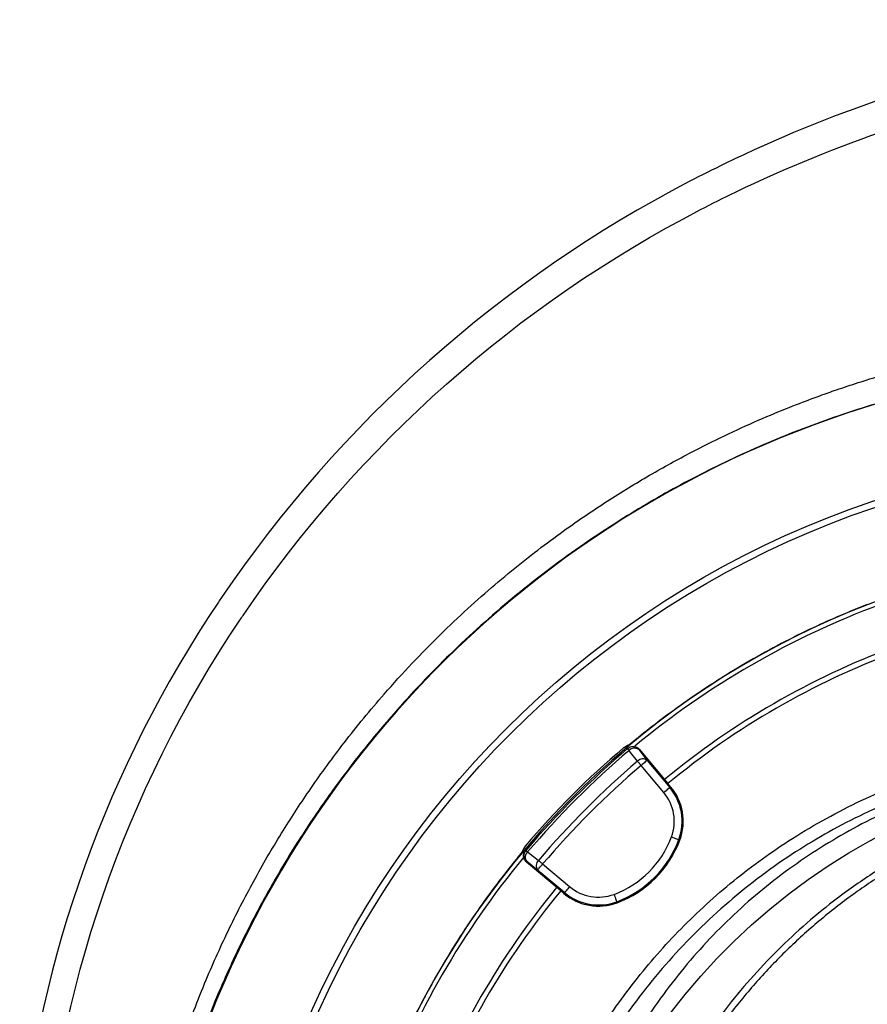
# Model space of a CAD drawing. Header units: millimetres. Extents: x 2363 to 4557, y 1092 to 5762.
# Tile 23 of 26: x 2403 to 3049, y 5011 to 5762. Entities that reach past the tile are written whole.
import ezdxf

# ---------------------------------------------------------------- set-up
doc = ezdxf.new("R2010")
doc.units = ezdxf.units.MM
doc.header["$LTSCALE"] = 2

msp = doc.modelspace()

# ---------------------------------------------------------------- linework, layer by layer
at = {"color": 7, "linetype": 'Continuous', "lineweight": 25}
for p, q in [((2876.63, 5216.11), (2874.92, 5214.74)), ((2865.55, 5207.87), (2863.17, 5206.46)), ((2866.65, 5206.22), (2866.29, 5205.91)), ((2875.14, 5205.51), (2874.78, 5205.2)), ((2875.14, 5205.51), (2897.11, 5179.33)), ((2881.24, 5196.93), (2898.51, 5176.35)), ((2893.91, 5172.5), (2876.65, 5193.07)), ((2899.15, 5176.89), (2897.11, 5179.33)), ((2899.15, 5176.89), (2898.51, 5176.35)), ((2906.2, 5136.24), (2905.4, 5136.53)), ((2786.68, 5129.12), (2785.7, 5126.99)), ((2788.16, 5131.45), (2786.75, 5129.07)), ((2788.72, 5128.33), (2788.41, 5127.97)), ((2789.43, 5119.85), (2789.12, 5119.48)), ((2815.3, 5097.51), (2789.12, 5119.48)), ((2818.27, 5096.12), (2797.7, 5113.38)), ((2801.55, 5117.98), (2822.13, 5100.71)), ((2817.73, 5095.47), (2815.3, 5097.51)), ((2817.73, 5095.47), (2818.27, 5096.12)), ((2858.39, 5088.43), (2858.1, 5089.22))]:
    msp.add_line(p, q, dxfattribs=at)
at = {"color": 7, "linetype": 'Continuous', "lineweight": 25, "flags": 128}
for points in [[(2866.29, 5205.91), (2866.31, 5205.89), (2866.37, 5205.82), (2866.46, 5205.71), (2866.59, 5205.56), (2866.75, 5205.37), (2866.95, 5205.14), (2867.18, 5204.87), (2867.43, 5204.57)], [(2873.89, 5196.3), (2868.67, 5202.99), (2867.43, 5204.57)], [(2874.78, 5205.2), (2877.94, 5201.15), (2881.24, 5196.93)], [(2873.89, 5196.3), (2874.18, 5195.97), (2874.48, 5195.61), (2874.81, 5195.23), (2875.16, 5194.82), (2875.52, 5194.4), (2875.89, 5193.96), (2876.27, 5193.52), (2876.65, 5193.07)], [(2881.24, 5196.93), (2881.13, 5196.83), (2880.85, 5196.6), (2880.41, 5196.23), (2879.84, 5195.75), (2879.15, 5195.17), (2878.37, 5194.52), (2877.52, 5193.81), (2876.65, 5193.07)], [(2898.9, 5004.13), (2910.22, 5018.51), (2922.09, 5032.47), (2934.5, 5045.97), (2947.44, 5059.01), (2960.89, 5071.56), (2974.82, 5083.61), (2989.21, 5095.13), (3004.05, 5106.12), (3019.32, 5116.55), (3034.98, 5126.41), (3051.02, 5135.69), (3067.42, 5144.37), (3084.15, 5152.43), (3101.18, 5159.88), (3118.5, 5166.69), (3136.07, 5172.86), (3153.88, 5178.38), (3171.88, 5183.24), (3190.07, 5187.43), (3208.41, 5190.94), (3226.88, 5193.78), (3245.44, 5195.94), (3258, 5197)], [(2893.91, 5172.5), (2894.79, 5173.23), (2895.64, 5173.94), (2896.42, 5174.6), (2897.11, 5175.18), (2897.68, 5175.66), (2898.11, 5176.02), (2898.39, 5176.25), (2898.51, 5176.35)], [(2899.78, 5138.61), (2900.86, 5138.22), (2901.89, 5137.83), (2902.85, 5137.48), (2903.69, 5137.17), (2904.39, 5136.91), (2904.92, 5136.71), (2905.26, 5136.58), (2905.4, 5136.53)], [(2788.72, 5128.33), (2788.74, 5128.31), (2788.8, 5128.26), (2788.91, 5128.17), (2789.06, 5128.04), (2789.25, 5127.87), (2789.48, 5127.68), (2789.75, 5127.45), (2790.05, 5127.19)], [(2790.05, 5127.19), (2796.74, 5121.97), (2798.32, 5120.73)], [(2797.7, 5113.38), (2793.47, 5116.69), (2789.43, 5119.85)], [(2798.32, 5120.73), (2798.66, 5120.45), (2799.02, 5120.14), (2799.4, 5119.81), (2799.81, 5119.47), (2800.23, 5119.11), (2800.66, 5118.74), (2801.1, 5118.36), (2801.55, 5117.98)], [(2797.7, 5113.38), (2797.79, 5113.5), (2798.03, 5113.78), (2798.39, 5114.21), (2798.87, 5114.79), (2799.45, 5115.48), (2800.11, 5116.26), (2800.82, 5117.1), (2801.55, 5117.98)], [(2822.13, 5100.71), (2821.39, 5099.83), (2820.68, 5098.99), (2820.03, 5098.21), (2819.45, 5097.52), (2818.97, 5096.95), (2818.61, 5096.51), (2818.37, 5096.23), (2818.27, 5096.12)], [(2856.01, 5094.84), (2856.41, 5093.77), (2856.79, 5092.74), (2857.15, 5091.78), (2857.46, 5090.94), (2857.72, 5090.24), (2857.92, 5089.7), (2858.04, 5089.36), (2858.1, 5089.22)]]:
    msp.add_lwpolyline(points, dxfattribs=at)
at = {"color": 7, "linetype": 'Continuous', "lineweight": 25}
for radius in [720, 715]:
    msp.add_circle((3282.76, 4711.87), radius, dxfattribs=at)
for centre, radius, start, end in [((3282.76, 4711.87), 790, 92.51549, 281.40126), ((3282.76, 4711.87), 647.19, 1.68232, 178.31768), ((3282.76, 4711.87), 644, 110.34587, 129.65775), ((3282.76, 4711.87), 610, 110.47498, 129.52502), ((3282.76, 4711.87), 606, 110.47811, 129.52189), ((3282.76, 4711.87), 648.59, 130.3217, 139.6783), ((3315.28, 4679.34), 692, 130.45336, 139.54664), ((3315.28, 4679.34), 690.24, 130.45336, 139.54664), ((2870.18, 5201.34), 6, 39.98289, 130.43581), ((2871.46, 5200.77), 5.53, 53.09677, 136.64446), ((3315.28, 4679.34), 679.76, 130.49145, 139.50855), ((2877.92, 5192.5), 5.53, 53.10262, 136.66439), ((3315.28, 4679.34), 675.51, 130.49145, 139.50855), ((2867.71, 5150.51), 34.21, 339.65135, 40), ((2867.71, 5150.51), 40.2, 339.65135, 40), ((2867.71, 5150.51), 41.05, 339.65135, 40), ((2830.21, 5164.42), 74.21, 290.34865, 339.65135), ((2830.21, 5164.42), 80.2, 290.34865, 339.65135), ((2830.21, 5164.42), 81.05, 290.34865, 339.65135), ((2793.28, 5124.44), 6, 139.56419, 230.01711), ((2793.85, 5123.17), 5.53, 133.35554, 216.90323), ((3282.76, 4711.87), 644, 140.34624, 159.65583), ((2802.12, 5116.71), 5.53, 133.33561, 216.89738), ((3282.76, 4711.87), 610, 140.47498, 159.52502), ((3282.76, 4711.87), 606, 140.47811, 159.52189), ((2844.12, 5126.91), 40.2, 230, 290.34865), ((2844.12, 5126.91), 34.21, 230, 290.34865), ((2844.12, 5126.91), 41.05, 230, 290.34865)]:
    msp.add_arc(centre, radius, start, end, dxfattribs=at)
for points, knots in [([(3379.76, 5760.76), (3317.28, 5757.75), (3253.28, 5749.73), (3189.92, 5736.58), (3102.62, 5718.29), (3009.78, 5686.63), (2922.42, 5642.82), (2770.02, 5563.67), (2646.37, 5453.76), (2555.1, 5318.77), (2469.69, 5191.85), (2417.81, 5047.42), (2402.77, 4897.4)], [0.1649655, 0.1649655, 0.1649655, 0.1649655, 0.1986917, 0.1995454, 0.1995454, 0.246352, 0.2517844, 0.2517844, 0.3381108, 0.3388674, 0.3388674, 0.4198531, 0.4198531, 0.4198531, 0.4198531]), ([(2674.99, 4201.69), (2619.69, 4253.42), (2571.96, 4313.12), (2523.74, 4395.48), (2450.52, 4530.9), (2415.75, 4682.91), (2418.16, 4833.33), (2425.41, 5006.32), (2482.4, 5172.94), (2571.51, 5305.08), (2660.86, 5436.97), (2781.78, 5544.21), (2930.75, 5621.29), (3016.14, 5663.95), (3106.83, 5694.72), (3192.11, 5712.4), (3432.21, 5761.67), (3681.57, 5735.41), (3941.95, 5622.23), (4114.42, 5533.02), (4252.49, 5393.31), (4357.26, 5215.03), (4476.19, 4978.82), (4517.09, 4713.47), (4493.17, 4502.76), (4467.68, 4283.52), (4381.43, 4075.85), (4250.44, 3894.71), (4187.02, 3807.4), (4115.77, 3728.15), (4027.78, 3665.26), (3961.36, 3618.1), (3893.94, 3575.73), (3831.81, 3534.43)], [0.0252628, 0.0252628, 0.0252628, 0.0252628, 0.0669602, 0.0669602, 0.077375, 0.1511711, 0.1511711, 0.159594, 0.2459512, 0.2459512, 0.2467078, 0.3330342, 0.3330342, 0.3384666, 0.3852732, 0.3852732, 0.3861269, 0.5194248, 0.5194248, 0.5419953, 0.6264312, 0.6264312, 0.6556654, 0.7722824, 0.7722824, 0.7734671, 0.8949333, 0.8960231, 0.8960231, 0.9540844, 0.9540844, 0.9568991, 1, 1, 1, 1]), ([(2674.99, 4201.69), (2674.79, 4201.91), (2674.41, 4202.37), (2673.82, 4203.08), (2673.2, 4203.81), (2672.57, 4204.56), (2671.91, 4205.34), (2671.24, 4206.15), (2670.54, 4206.98), (2669.83, 4207.83), (2669.1, 4208.72), (2668.35, 4209.62), (2667.57, 4210.56), (2666.78, 4211.52), (2665.97, 4212.5), (2665.14, 4213.51), (2664.29, 4214.55), (2663.43, 4215.61), (2662.54, 4216.7), (2661.63, 4217.82), (2660.71, 4218.96), (2659.77, 4220.13), (2658.81, 4221.32), (2657.84, 4222.55), (2656.84, 4223.8), (2655.83, 4225.07), (2654.8, 4226.37), (2653.75, 4227.7), (2652.69, 4229.06), (2651.61, 4230.45), (2650.51, 4231.86), (2649.4, 4233.3), (2648.27, 4234.77), (2647.12, 4236.26), (2645.96, 4237.78), (2644.79, 4239.34), (2641.59, 4243.57), (2636.24, 4250.78), (2628.67, 4261.33), (2620.76, 4272.75), (2610.99, 4287.39), (2599.38, 4305.75), (2586.02, 4328.41), (2572.4, 4353.46), (2559.89, 4378.66), (2548.52, 4403.78), (2538.24, 4428.56), (2528.24, 4455.23), (2516.34, 4490.93), (2503.89, 4536.16), (2493.76, 4586.34), (2487.25, 4633.53), (2483.63, 4677.12), (2482.41, 4721.72), (2483.74, 4767.26), (2487.15, 4806.04), (2491.36, 4837.76), (2495.38, 4862.2), (2500.16, 4886.55), (2505.7, 4910.8), (2512.01, 4934.93), (2519.08, 4958.91), (2526.91, 4982.72), (2535.52, 5006.35), (2547.13, 5035.37), (2562.4, 5069.24), (2582.08, 5107.27), (2602.86, 5142.69), (2625.43, 5177.11), (2650.83, 5211.88), (2676.89, 5243.52), (2701.6, 5270.72), (2722.92, 5292.44), (2744.01, 5312.4), (2764.76, 5330.69), (2785.07, 5347.42), (2804.85, 5362.68), (2828.54, 5379.85), (2856.41, 5398.44), (2888.73, 5417.83), (2918.71, 5433.99), (2946.51, 5447.57), (2971.23, 5458.6), (2993.44, 5467.62), (3011.2, 5474.3), (3026.87, 5479.85), (3044.52, 5485.71), (3068.33, 5492.94), (3099.35, 5501.2), (3125.26, 5506.89), (3143.46, 5510.33), (3151.49, 5511.76), (3159.52, 5513.11), (3167.56, 5514.37), (3175.6, 5515.56), (3183.64, 5516.66), (3191.69, 5517.67), (3199.73, 5518.6), (3207.78, 5519.45), (3215.82, 5520.22), (3223.86, 5520.91), (3231.87, 5521.53), (3239.88, 5522.07), (3245.22, 5522.38), (3247.88, 5522.53)], [0, 0, 0, 0, 0.000616, 0.001245, 0.001889, 0.002548, 0.003221, 0.003909, 0.004612, 0.005331, 0.006064, 0.006813, 0.007577, 0.008357, 0.009152, 0.009964, 0.010791, 0.011633, 0.012492, 0.013367, 0.014258, 0.015165, 0.016088, 0.017028, 0.017983, 0.018956, 0.019944, 0.020949, 0.02197, 0.023008, 0.024062, 0.025133, 0.026221, 0.027325, 0.028445, 0.029583, 0.030737, 0.037726, 0.045201, 0.053164, 0.061618, 0.075294, 0.090162, 0.106227, 0.123496, 0.137609, 0.152655, 0.168616, 0.18548, 0.215851, 0.247294, 0.271225, 0.295616, 0.320483, 0.345852, 0.371755, 0.385527, 0.399321, 0.413141, 0.42699, 0.44087, 0.454786, 0.46874, 0.482734, 0.496773, 0.520922, 0.544729, 0.568217, 0.589431, 0.613381, 0.640039, 0.657756, 0.674672, 0.690806, 0.706177, 0.720798, 0.734684, 0.747847, 0.76958, 0.790516, 0.810679, 0.826359, 0.842085, 0.855791, 0.866328, 0.873719, 0.883497, 0.897337, 0.915192, 0.937004, 0.94154, 0.946071, 0.950596, 0.955117, 0.959633, 0.964144, 0.968651, 0.973153, 0.97765, 0.982141, 0.986621, 0.991091, 0.99555, 1, 1, 1, 1]), ([(3248.08, 5501.11), (3246.75, 5501.05), (3244.06, 5500.93), (3239.99, 5500.72), (3235.85, 5500.49), (3231.63, 5500.23), (3227.35, 5499.94), (3222.99, 5499.63), (3218.57, 5499.28), (3214.07, 5498.91), (3209.51, 5498.5), (3204.88, 5498.06), (3200.17, 5497.58), (3195.4, 5497.07), (3190.56, 5496.51), (3185.65, 5495.93), (3180.67, 5495.3), (3175.63, 5494.63), (3170.52, 5493.91), (3165.34, 5493.16), (3160.09, 5492.35), (3154.78, 5491.5), (3149.41, 5490.61), (3143.97, 5489.66), (3128.33, 5486.82), (3104.56, 5481.85), (3074.79, 5474.29), (3050.93, 5467.33), (3018.44, 5456.86), (2976.62, 5441.09), (2925.38, 5417.38), (2877.76, 5391.16), (2829.65, 5360.27), (2781.4, 5323.99), (2733.63, 5281.56), (2690.11, 5236.18), (2655.63, 5194.04), (2628.68, 5156.48), (2607.89, 5124.31), (2588.81, 5091.41), (2571.45, 5057.86), (2552.18, 5015.88), (2532.57, 4964.76), (2514.37, 4902.98), (2501.51, 4840.99), (2494.64, 4786.17), (2491.79, 4740.35), (2491.28, 4701.79), (2492.61, 4663.88), (2495.69, 4626.71), (2501.28, 4583.68), (2510.4, 4535.67), (2522.24, 4490.56), (2533.62, 4455), (2543.24, 4428.33), (2553.15, 4403.58), (2564.17, 4378.44), (2576.34, 4353.15), (2589.62, 4327.96), (2602.65, 4305.19), (2613.99, 4286.72), (2623.54, 4271.98), (2631.3, 4260.44), (2638.72, 4249.8), (2644.25, 4242.13), (2647.95, 4237.09), (2649.95, 4234.39), (2651.9, 4231.78), (2653.8, 4229.25), (2655.65, 4226.82), (2657.45, 4224.46), (2659.2, 4222.2), (2660.89, 4220.01), (2662.53, 4217.91), (2664.11, 4215.89), (2665.64, 4213.96), (2667.11, 4212.1), (2668.53, 4210.33), (2669.88, 4208.64), (2671.18, 4207.03), (2672.42, 4205.5), (2673.59, 4204.04), (2674.71, 4202.67), (2675.77, 4201.37), (2676.44, 4200.55), (2676.77, 4200.15)], [0, 0, 0, 0, 0.002252, 0.004546, 0.00688, 0.009254, 0.011669, 0.014125, 0.016622, 0.019159, 0.021737, 0.024355, 0.027015, 0.029715, 0.032455, 0.035236, 0.038058, 0.040921, 0.043824, 0.046768, 0.049753, 0.052778, 0.055845, 0.058951, 0.062099, 0.082654, 0.099924, 0.113908, 0.124606, 0.157516, 0.189255, 0.219823, 0.249219, 0.285699, 0.321621, 0.356985, 0.39179, 0.413492, 0.435053, 0.456471, 0.477746, 0.49888, 0.534542, 0.570227, 0.607711, 0.64155, 0.663673, 0.685452, 0.706885, 0.727975, 0.748721, 0.780544, 0.810965, 0.828035, 0.844156, 0.859327, 0.873549, 0.891096, 0.907414, 0.922507, 0.936383, 0.945022, 0.953164, 0.960811, 0.96797, 0.970043, 0.972064, 0.974034, 0.975953, 0.977821, 0.979638, 0.981405, 0.983122, 0.984789, 0.986407, 0.987976, 0.989497, 0.99097, 0.992396, 0.993775, 0.995108, 0.996396, 0.99764, 0.998841, 1, 1, 1, 1]), ([(3049.13, 5315.71), (3042.27, 5313.04), (3035.46, 5310.26), (3021.92, 5304.47), (3015.19, 5301.45), (3008.51, 5298.32)], [0, 0, 0, 0, 0.5, 0.5, 1, 1, 1, 1]), ([(3008.51, 5298.32), (3000.09, 5294.38), (2991.76, 5290.25), (2975.26, 5281.64), (2967.1, 5277.16), (2950.99, 5267.86), (2943.04, 5263.04), (2927.36, 5253.07), (2919.62, 5247.92), (2911.99, 5242.6)], [0, 0, 0, 0, 0.25, 0.25, 0.5, 0.5, 0.75, 0.75, 1, 1, 1, 1]), ([(2911.99, 5242.6), (2905.99, 5238.33), (2893.96, 5229.79), (2882.41, 5220.68), (2876.63, 5216.11)], [0, 0, 0, 0, 0.499631, 1, 1, 1, 1]), ([(2867.61, 5208.9), (2867.57, 5208.88), (2866.89, 5208.57), (2866.18, 5208.25), (2865.51, 5207.95)], [0, 0, 0, 0, 0.058339, 1, 1, 1, 1]), ([(2874.92, 5214.75), (2874.23, 5214.19), (2872.79, 5213.03), (2870.85, 5211.47), (2869.18, 5210.14), (2867.96, 5209.17), (2867.35, 5208.7), (2867.09, 5208.51), (2867.14, 5208.54), (2867.14, 5208.55)], [0, 0, 0, 0, 0.1781711, 0.3687255, 0.5583083, 0.7444859, 0.894223, 0.9918, 1, 1, 1, 1]), ([(2839.27, 4981.33), (2844.05, 4988.93), (2853.63, 5004.16), (2869.54, 5025.87), (2886.51, 5046.66), (2904.58, 5066.4), (2923.89, 5085.29), (2944.45, 5103.22), (2966.21, 5120.11), (2989.55, 5136.17), (3014.5, 5151.2), (3041.02, 5165.01), (3068.69, 5177.31), (3097.45, 5187.9), (3127.16, 5196.87), (3147.37, 5201.25), (3157.46, 5203.43)], [0, 0, 0, 0, 0.067428, 0.135067, 0.201997, 0.268978, 0.335908, 0.404808, 0.473766, 0.542667, 0.617477, 0.692359, 0.767169, 0.84475, 0.922414, 1, 1, 1, 1]), ([(3702.8, 4970.78), (3701.88, 4972.47), (3696.39, 4982.62), (3684.84, 5000.47), (3668.1, 5024.15), (3649.77, 5046.72), (3630.08, 5068.09), (3608.32, 5088.74), (3584.36, 5108.38), (3558.19, 5126.83), (3530.68, 5143.44), (3502.04, 5158.11), (3470.89, 5171.34), (3437.24, 5182.83), (3401.18, 5192.45), (3364.5, 5199.59), (3332.39, 5203.69), (3305.11, 5205.59), (3278.38, 5206.18), (3247.23, 5205.05), (3211.85, 5201.26), (3176.76, 5195.13), (3142.22, 5186.75), (3110.33, 5176.91), (3081.13, 5165.82), (3054.6, 5153.7), (3028.87, 5139.95), (3004.11, 5124.62), (2980.5, 5107.79), (2957.93, 5089.35), (2936.56, 5069.25), (2916.43, 5047.57), (2897.73, 5024.67), (2880.71, 5000.64), (2869.05, 4982.62), (2863.57, 4972.4), (2862.7, 4970.78)], [0, 0, 0, 0, 0.005798, 0.03487, 0.063988, 0.09309, 0.122124, 0.151054, 0.182691, 0.214454, 0.246262, 0.27803, 0.309672, 0.346247, 0.382916, 0.419591, 0.456176, 0.478087, 0.499998, 0.534769, 0.569662, 0.604611, 0.639532, 0.674328, 0.702974, 0.731744, 0.760575, 0.789402, 0.818163, 0.846804, 0.876264, 0.905815, 0.935406, 0.964977, 0.994454, 1, 1, 1, 1]), ([(2866.65, 5206.22), (2867.21, 5206.61), (2868.33, 5207.38), (2870.37, 5207.76), (2872.39, 5207.48), (2874.04, 5206.65), (2874.83, 5205.84), (2875.14, 5205.51)], [0, 0, 0, 0, 0.213878, 0.427754, 0.641575, 0.855269, 1, 1, 1, 1]), ([(3159.4, 5193.63), (3149.72, 5191.54), (3130.31, 5187.33), (3101.74, 5178.71), (3073.67, 5168.43), (3046.31, 5156.4), (3019.8, 5142.72), (2993.68, 5127.04), (2968.1, 5109.22), (2943.21, 5089.24), (2919.7, 5067.61), (2897.7, 5044.48), (2880.36, 5023.54), (2863.48, 5000.91), (2854.04, 4986.04), (2847.77, 4976.17)], [0, 0, 0, 0, 0.075976, 0.152255, 0.228686, 0.30511, 0.381377, 0.457344, 0.538669, 0.620276, 0.701979, 0.783588, 0.864915, 0.910389, 1, 1, 1, 1]), ([(3282.74, 5182.46), (3271.25, 5181.88), (3248.24, 5180.72), (3214.02, 5175.54), (3180.29, 5167.93), (3147.29, 5157.68), (3115.21, 5144.86), (3084.19, 5129.59), (3054.42, 5112), (3027.28, 5093.05), (3002.71, 5073.08), (2980.54, 5052.48), (2959.74, 5030.45), (2940.38, 5007.17), (2922.6, 4982.4), (2910.46, 4963.81), (2904.76, 4953.12), (2903.93, 4951.56)], [0, 0, 0, 0, 0.0743594, 0.1489487, 0.2235403, 0.297903, 0.3722361, 0.4467912, 0.5213513, 0.5956912, 0.6607434, 0.7260049, 0.791342, 0.8566123, 0.921672, 0.9885319, 1, 1, 1, 1]), ([(3282.74, 5177.85), (3271.76, 5177.31), (3249.82, 5176.24), (3217.17, 5171.45), (3184.94, 5164.36), (3153.28, 5154.81), (3122.38, 5142.88), (3092.48, 5128.66), (3063.77, 5112.28), (3036.38, 5093.83), (3010.43, 5073.39), (2986.01, 5051.11), (2963.26, 5027.1), (2942.36, 5001.45), (2923.93, 4975.58), (2913.51, 4957.71), (2908.65, 4949.36)], [0, 0, 0, 0, 0.071919, 0.143691, 0.21573, 0.287737, 0.359968, 0.432335, 0.504272, 0.576134, 0.648317, 0.720346, 0.792329, 0.864647, 0.936772, 1, 1, 1, 1]), ([(2786.08, 5127.47), (2786.08, 5127.48), (2786.1, 5127.51), (2785.93, 5127.27), (2785.49, 5126.71), (2784.66, 5125.66), (2783.46, 5124.16), (2781.99, 5122.33), (2780.87, 5120.93), (2780.32, 5120.25)], [0, 0, 0, 0, 0.016729, 0.119023, 0.257552, 0.427935, 0.617593, 0.813859, 1, 1, 1, 1]), ([(2789.12, 5119.48), (2788.64, 5119.97), (2787.69, 5120.93), (2786.98, 5122.88), (2786.92, 5124.92), (2787.46, 5126.69), (2788.13, 5127.6), (2788.41, 5127.97)], [0, 0, 0, 0, 0.21355, 0.427098, 0.640703, 0.854432, 1, 1, 1, 1]), ([(2780.32, 5120.25), (2779.89, 5119.71), (2779.3, 5118.98), (2778.68, 5118.2), (2778.51, 5118)], [0, 0, 0, 0, 0.735179, 1, 1, 1, 1]), ([(2778.51, 5118), (2774.56, 5112.99), (2766.66, 5102.98), (2757.96, 5091.08), (2753.16, 5084.24), (2752.03, 5082.63)], [0, 0, 0, 0, 0.433078, 0.866678, 1, 1, 1, 1]), ([(2752.03, 5082.63), (2746.71, 5075), (2741.55, 5067.26), (2731.57, 5051.56), (2726.74, 5043.6), (2717.44, 5027.49), (2712.97, 5019.34), (2704.37, 5002.86), (2700.25, 4994.53), (2696.3, 4986.11)], [0, 0, 0, 0, 0.25, 0.25, 0.5, 0.5, 0.75, 0.75, 1, 1, 1, 1])]:
    msp.add_open_spline(points, degree=3, knots=knots, dxfattribs=at)
at = {"color": 8, "linetype": 'Continuous', "lineweight": 25}
for points, knots in [([(2874.92, 5214.74), (2874.26, 5214.21), (2872.36, 5212.69), (2869.7, 5210.54), (2867.35, 5208.68), (2866.43, 5207.98), (2866.27, 5207.9), (2866.24, 5207.88)], [0, 0, 0, 0, 0.141629, 0.406229, 0.671796, 0.939273, 1, 1, 1, 1]), ([(2786.75, 5128.38), (2786.59, 5128.16), (2786.29, 5127.7), (2784.5, 5125.45), (2782.42, 5122.86), (2780.87, 5120.93), (2780.32, 5120.25)], [0, 0, 0, 0, 0.281551, 0.564013, 0.845929, 1, 1, 1, 1])]:
    msp.add_open_spline(points, degree=3, knots=knots, dxfattribs=at)
at = {"color": 7, "linetype": 'Continuous', "lineweight": 25}
for points in [[(2863.17, 5206.46), (2863.14, 5206.43), (2863.1, 5206.4), (2863.06, 5206.37)], [(2866.24, 5207.88), (2865.19, 5207.39), (2864.18, 5206.93), (2863.17, 5206.46)], [(2788.25, 5131.56), (2788.22, 5131.52), (2788.19, 5131.49), (2788.16, 5131.45)]]:
    msp.add_open_spline(points, degree=3, dxfattribs=at)

doc.saveas('drawing.dxf')
